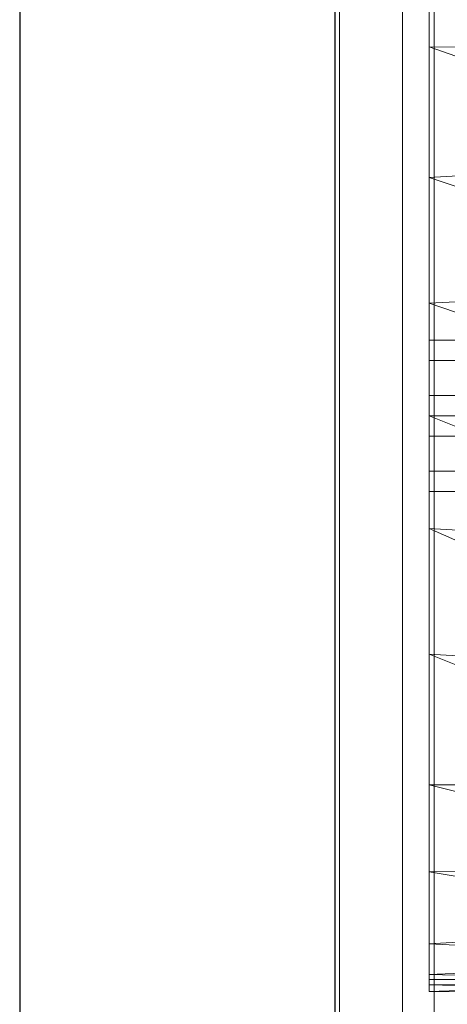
# Model space of a CAD drawing. Header units: metres. Extents: x 397.7 to 427.5, y 12.7 to 28.4.
# Tile 18 of 137: x 404.337 to 404.473, y 26.35 to 26.662. Entities that reach past the tile are written whole.
import ezdxf

# ---------------------------------------------------------------- set-up
doc = ezdxf.new("R2010")
doc.units = ezdxf.units.M
for name, color, linetype, lineweight in [('02_MOBILIARIO', 7, 'Continuous', 18), ('A-DETL-____-MBND', 7, 'Continuous', 18), ('A-GENM-____-OTLN', 7, 'Continuous', 18), ('A-WALL-____-MCUT', 7, 'Continuous', 25), ('A-WALL-____-OTLN', 7, 'Continuous', 25)]:
    doc.layers.add(name, color=color, linetype=linetype, lineweight=lineweight)

# ---------------------------------------------------------------- blocks, each defined once
blk = doc.blocks.new('Family - Taula 160X80_P3-156314-06_CLI_AIRE_P3')
at = {"layer": 'A-DETL-____-MBND', "color": 253, "true_color": 0xaaaaaa}
for p, q in [((1.59695, 0.80007), (1.59695, 0)), ((1.59695, 0), (1.59695, 0.80007))]:
    blk.add_line(p, q, dxfattribs=at)
blk = doc.blocks.new('Family - Rentamans P3-156598-06_CLI_AIRE_P3')
at = {"layer": 'A-DETL-____-MBND', "color": 253, "true_color": 0xaaaaaa}
for p, q in [((0, 0.36146), (0, 0.00406)), ((0, 0.32734), (0, 0.29972)), ((0, 0.29972), (0, 0.2583)), ((0.10273, 0.29924), (0, 0.29972)), ((0, 0.29972), (0.10273, 0.26415)), ((0.10273, 0.26415), (0, 0.2583)), ((0, 0.2583), (0, 0.2185)), ((0, 0.2583), (0.10273, 0.22395)), ((0.10273, 0.22395), (0, 0.2185)), ((0, 0.2185), (0, 0.18276)), ((0, 0.2185), (0.10273, 0.18276)), ((0, 0.20033), (0, 0.20676)), ((0, 0.20676), (0.02, 0.20676)), ((0, 0.20676), (0.02, 0.20676)), ((0, 0.20676), (0, 0.20033)), ((0, 0.20033), (0, 0.18919)), ((0.02, 0.20033), (0, 0.20033)), ((0, 0.18919), (0, 0.20033)), ((0, 0.20033), (0.02, 0.20033)), ((0, 0.18919), (0.02, 0.18919)), ((0, 0.18919), (0, 0.17633)), ((0, 0.17633), (0, 0.18919)), ((0, 0.18919), (0.02, 0.18919)), ((0, 0.18276), (0, 0.14702)), ((0, 0.18276), (0.10273, 0.14157)), ((0.10273, 0.18276), (0, 0.18276)), ((0, 0.17633), (0.02, 0.17633)), ((0, 0.17633), (0, 0.16519)), ((0, 0.16519), (0, 0.17633)), ((0, 0.17633), (0.02, 0.17633)), ((0, 0.16519), (0.02, 0.16519)), ((0, 0.16519), (0, 0.15876)), ((0, 0.15876), (0, 0.16519)), ((0, 0.16519), (0.02, 0.16519)), ((0, 0.15876), (0.02, 0.15876)), ((0, 0.15876), (0.02, 0.15876)), ((0, 0.14702), (0, 0.10722)), ((0.10273, 0.14157), (0, 0.14702)), ((0, 0.14702), (0.10273, 0.10137)), ((0, 0.10722), (0, 0.06579)), ((0.10273, 0.10137), (0, 0.10722)), ((0, 0.10722), (0.10273, 0.06628)), ((0.10273, 0.06628), (0, 0.06579)), ((0, 0.06579), (0, 0.03818)), ((0, 0.06579), (0.10273, 0.03978)), ((0.10273, 0.03978), (0, 0.03818)), ((0, 0.03818), (0, 0.01543)), ((0, 0.03818), (0.10273, 0.02147)), ((0.10273, 0.02147), (0, 0.01543)), ((0, 0.01543), (0, 0.00569)), ((0, 0.01543), (0.10273, 0.00966)), ((0.10273, 0.00966), (0, 0.00569)), ((0, 0.00569), (0, 0.00244)), ((0, 0.00569), (0.10273, 0.00269)), ((0, 0.00406), (0.10273, 0.00411)), ((0, 0.00026), (0.10273, 0.00411)), ((0, 0.00026), (0, 0.00406)), ((0.10273, 0.00269), (0, 0.00244)), ((0, 0.00244), (0, 0.00026)), ((0, 0.00244), (0.10273, 0)), ((0, 0.00026), (0.10273, 0))]:
    blk.add_line(p, q, dxfattribs=at)
blk = doc.blocks.new('Family - LONDR55-XX_ZZ-ARQ-CAA-M3D-Londres55-156494-06_CLI_AIRE_P3')
at = {"layer": 'A-GENM-____-OTLN', "color": 253, "true_color": 0xaaaaaa}
for p, q in [((0.6, 0.03), (0, 0.03)), ((0.6, 0.03), (0, 0.03)), ((0.6, 0.01), (0, 0.01)), ((0, 0.01), (0.6, 0.01)), ((0, 0.01), (0.6, 0.01)), ((0, 0.01), (0.6, 0.01)), ((0, 0), (0.6, 0)), ((0.6, 0), (0, 0))]:
    blk.add_line(p, q, dxfattribs=at)
blk = doc.blocks.new('Family - Mirall P3-156627-06_CLI_AIRE_P3')
blk.add_blockref('Family - LONDR55-XX_ZZ-ARQ-CAA-M3D-Londres55-156494-06_CLI_AIRE_P3', (0, 0))
blk = doc.blocks.new('Family - Evans P3-156746-06_CLI_AIRE_P3')
at = {"layer": 'A-WALL-____-MCUT', "color": 253, "true_color": 0xaaaaaa}
for p, q in [((4.54879, 0.1), (-0.09777, 0.1)), ((0, 0), (4.54879, 0))]:
    blk.add_line(p, q, dxfattribs=at)
at = {"layer": 'A-WALL-____-OTLN', "color": 253, "true_color": 0xaaaaaa}
for p, q in [((4.54879, 0.1), (-0.09777, 0.1)), ((0, 0), (4.54879, 0))]:
    blk.add_line(p, q, dxfattribs=at)
at = {"layer": 'A-WALL-____-OTLN', "color": 253, "lineweight": 18, "true_color": 0xaaaaaa}
blk.add_line((0, 0), (4.54879, 0), dxfattribs=at)
blk = doc.blocks.new('LONDR55-XX_ZZ-ARQ-CAA-M3D-Londres55_ifc-1-06_CLI_AIRE_P3')
at = {"layer": '02_MOBILIARIO', "color": 253, "lineweight": 18, "true_color": 0xaaaaaa}
for name, p in [('Family - Taula 160X80_P3-156314-06_CLI_AIRE_P3', (402.74004, 26.26818)), ('Family - Rentamans P3-156598-06_CLI_AIRE_P3', (404.46677, 26.35405))]:
    blk.add_blockref(name, p, dxfattribs=at)
at = {"layer": 'A-GENM-____-OTLN', "color": 253, "lineweight": 18, "true_color": 0xaaaaaa, "rotation": 90}
blk.add_blockref('Family - Mirall P3-156627-06_CLI_AIRE_P3', (404.46831, 26.22386), dxfattribs=at)
at = {"layer": 'A-WALL-____-OTLN', "color": 253, "lineweight": 18, "true_color": 0xaaaaaa, "rotation": 90}
blk.add_blockref('Family - Evans P3-156746-06_CLI_AIRE_P3', (404.43698, 23.51946), dxfattribs=at)

msp = doc.modelspace()

# ---------------------------------------------------------------- block references
at = {"lineweight": 5}
msp.add_blockref('LONDR55-XX_ZZ-ARQ-CAA-M3D-Londres55_ifc-1-06_CLI_AIRE_P3', (0, 0), dxfattribs=at)

doc.saveas('drawing.dxf')
